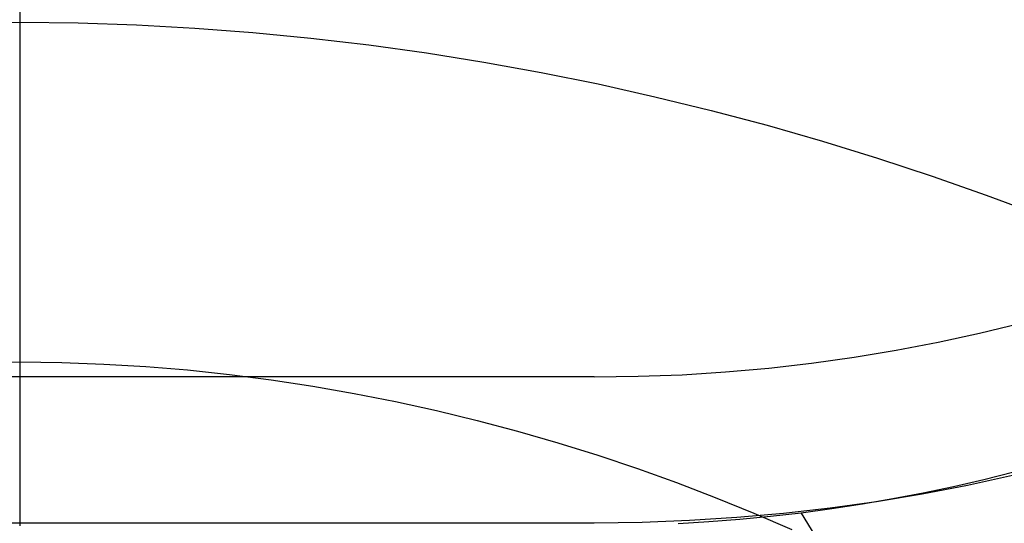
# Model space of a CAD drawing. Extents: x 35624 to 36541, y 4015 to 4839.
# Tile 74 of 150: x 36083 to 36189, y 4112 to 4167. Entities that reach past the tile are written whole.
import ezdxf

# ---------------------------------------------------------------- set-up
doc = ezdxf.new("R2010")
doc.units = 0
doc.layers.add('IGES_LEVEL_1', color=4, linetype='CONTINUOUS')

msp = doc.modelspace()

# ---------------------------------------------------------------- linework, layer by layer
at = {"layer": 'IGES_LEVEL_1'}
for p, q in [((36082.54, 4579.61, -139.73), (36082.54, 4111.84, -139.73)), ((36082.54, 4179.71, -58.06), (36082.54, 4166.23, -62.18)), ((36076.24, 4166.16, -62.22), (36082.54, 4166.23, -62.18)), ((36082.54, 4166.23, -62.18), (36082.54, 4147.8, -68.29)), ((36082.54, 4166.23, -62.18), (36088.85, 4166.16, -62.22)), ((36088.85, 4166.16, -62.22), (36095.15, 4165.96, -62.36)), ((36095.15, 4165.96, -62.36), (36101.44, 4165.61, -62.59)), ((36101.44, 4165.61, -62.59), (36107.72, 4165.14, -62.91)), ((36107.72, 4165.14, -62.91), (36113.99, 4164.53, -63.31)), ((36113.99, 4164.53, -63.31), (36120.24, 4163.79, -63.8)), ((36120.24, 4163.79, -63.8), (36126.48, 4162.92, -64.38)), ((36126.48, 4162.92, -64.38), (36132.68, 4161.93, -65.04)), ((36132.68, 4161.93, -65.04), (36138.87, 4160.81, -65.78)), ((36138.87, 4160.81, -65.78), (36145.02, 4159.57, -66.6)), ((36145.02, 4159.57, -66.6), (36151.13, 4158.2, -67.51)), ((36151.13, 4158.2, -67.51), (36157.21, 4156.72, -68.49)), ((36157.21, 4156.72, -68.49), (36163.25, 4155.12, -69.56)), ((36163.25, 4155.12, -69.56), (36169.24, 4153.4, -70.7)), ((36169.24, 4153.4, -70.7), (36175.18, 4151.57, -71.91)), ((36175.18, 4151.57, -71.91), (36181.08, 4149.63, -73.2)), ((36181.08, 4149.63, -73.2), (36186.92, 4147.58, -74.56)), ((36082.54, 4147.8, -68.29), (36082.54, 4129.55, -74.91)), ((36186.92, 4147.58, -74.56), (36192.7, 4145.42, -76)), ((36078, 4129.5, -74.95), (36082.54, 4129.55, -74.91)), ((36082.54, 4129.55, -74.91), (36082.54, 4112.05, -81.8)), ((36082.54, 4129.55, -74.91), (36087.08, 4129.5, -74.95)), ((36087.08, 4129.5, -74.95), (36091.62, 4129.33, -75.04)), ((36091.62, 4129.33, -75.04), (36096.16, 4129.06, -75.2)), ((36096.16, 4129.06, -75.2), (36100.68, 4128.69, -75.42)), ((36100.68, 4128.69, -75.42), (36105.2, 4128.21, -75.7)), ((36144.59, 4127.93, -139.73), (36020.5, 4127.93, -139.73)), ((36144.59, 4127.93, -139.73), (36020.5, 4127.93, -139.73)), ((36105.2, 4128.21, -75.7), (36109.7, 4127.62, -76.04)), ((36109.7, 4127.62, -76.04), (36114.19, 4126.94, -76.45)), ((36114.19, 4126.94, -76.45), (36118.66, 4126.16, -76.91)), ((36118.66, 4126.16, -76.91), (36123.11, 4125.28, -77.42)), ((36123.11, 4125.28, -77.42), (36127.54, 4124.3, -78)), ((36127.54, 4124.3, -78), (36131.94, 4123.23, -78.62)), ((36131.94, 4123.23, -78.62), (36136.31, 4122.07, -79.31)), ((36136.31, 4122.07, -79.31), (36140.65, 4120.82, -80.04)), ((36140.65, 4120.82, -80.04), (36144.96, 4119.47, -80.83)), ((36144.96, 4119.47, -80.83), (36149.24, 4118.04, -81.67)), ((36149.24, 4118.04, -81.67), (36153.47, 4116.52, -82.57)), ((36189.89, 4117.65, -139.73), (36186.64, 4116.83, -139.73)), ((36153.47, 4116.52, -82.57), (36157.66, 4114.92, -83.51)), ((36183.39, 4116.08, -139.73), (36180.12, 4115.39, -139.73)), ((36186.64, 4116.83, -139.73), (36183.39, 4116.08, -139.73)), ((36157.66, 4114.92, -83.51), (36161.81, 4113.23, -84.5)), ((36180.12, 4115.39, -139.73), (36176.84, 4114.76, -139.73)), ((36173.55, 4114.19, -139.73), (36170.24, 4113.68, -139.73)), ((36176.84, 4114.76, -139.73), (36173.55, 4114.19, -139.73)), ((36163.62, 4112.85, -139.73), (36160.3, 4112.53, -139.73)), ((36161.81, 4113.23, -84.5), (36165.92, 4111.46, -85.54)), ((36166.93, 4113.24, -139.73), (36163.62, 4112.85, -139.73)), ((36170.24, 4113.68, -139.73), (36166.93, 4113.24, -139.73)), ((36166.93, 4113.24, -139.73), (36175.67, 4099, -310.61)), ((36020.5, 4112.19, -319.73), (36144.59, 4112.19, -319.73)), ((36020.5, 4112.19, -319.73), (36144.59, 4112.19, -319.73)), ((36156.97, 4112.27, -139.73), (36153.64, 4112.07, -139.73)), ((36160.3, 4112.53, -139.73), (36156.97, 4112.27, -139.73))]:
    msp.add_line(p, q, dxfattribs=at)
at = {"layer": 'IGES_LEVEL_1', "extrusion": (3.24248e-08, -2.05302e-16, 1)}
msp.add_arc((36144.59, 4312.19, -139.73), 184.25, 270, 360, dxfattribs=at)
msp.add_arc((36144.59, 4312.19, -139.73), 184.25, 270, 360, dxfattribs=at)
at = {"layer": 'IGES_LEVEL_1', "extrusion": (3.24248e-08, 4.02702e-16, 1)}
msp.add_arc((36144.59, 4312.19, -319.73), 200, 270, 360, dxfattribs=at)
msp.add_arc((36144.59, 4312.19, -319.73), 200, 270, 360, dxfattribs=at)

doc.saveas('drawing.dxf')
